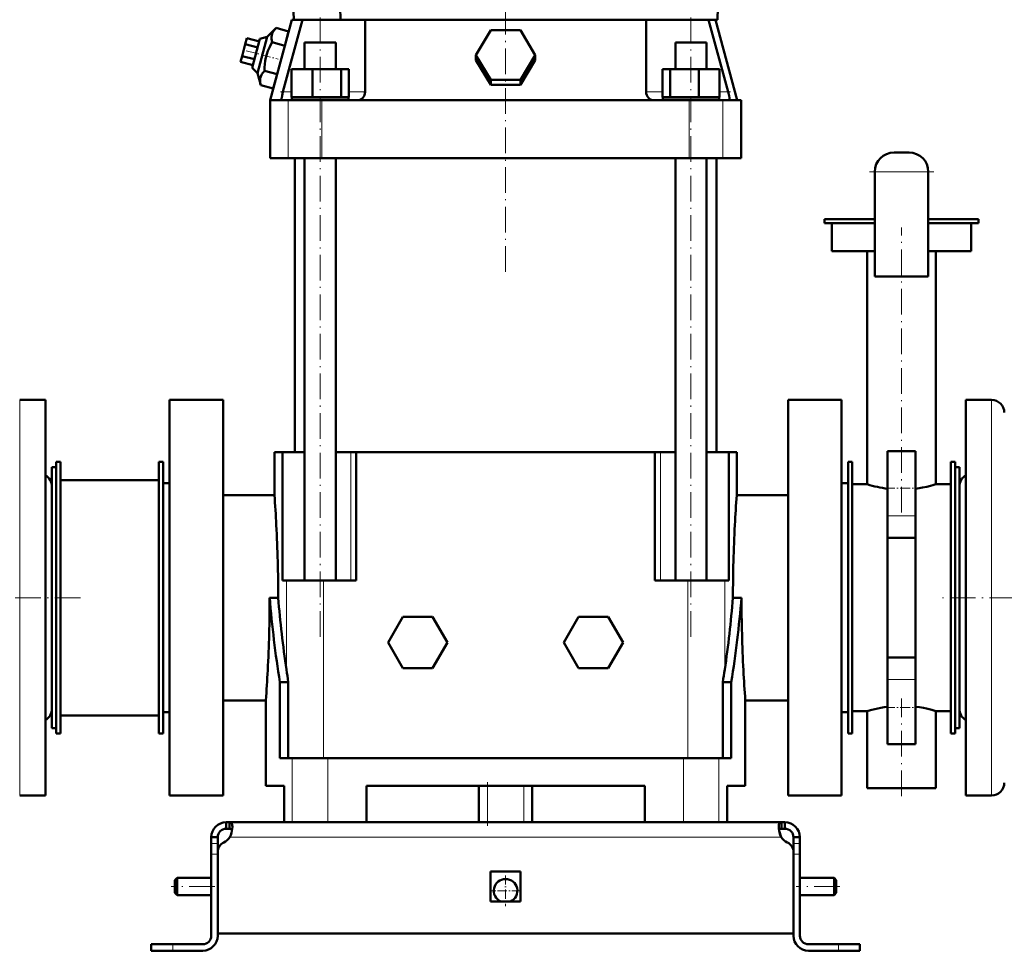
# Model space of a CAD drawing. Extents: x -1976 to 2357, y -1746 to 636.
# Tile 50 of 55: x 1609 to 2069, y -338 to 97. Entities that reach past the tile are written whole.
import ezdxf

# ---------------------------------------------------------------- set-up
doc = ezdxf.new("R2010")
doc.units = 0
doc.linetypes.add('DASHDOT', pattern=[18.5, 12, -3, 0.5, -3])

msp = doc.modelspace()

# ---------------------------------------------------------------- linework, layer by layer
at = {"color": 7, "linetype": 'DASHDOT', "lineweight": 18}
for p, q in [((1836.29, -20.45), (1836.29, 618.43)), ((1749.67, -190.93), (1749.67, 123.71)), ((1922.91, -190.93), (1922.91, 123.71)), ((2036.29, 26.4), (2006.29, 26.4)), ((2021.29, -132.87), (2021.29, 0.39)), ((1637.69, -172.71), (1476.89, -172.71)), ((2148.36, -172.71), (2039.19, -172.71)), ((2021.29, -265.52), (2021.29, -219.85)), ((1827.79, -279.41), (1827.79, -259.01)), ((1700.49, -307.71), (1680.09, -307.71)), ((1992.49, -307.71), (1972.09, -307.71))]:
    msp.add_line(p, q, dxfattribs=at)
at = {"color": 7, "lineweight": 50}
for p, q in [((1737.29, 97.49), (1730.79, 285.49)), ((1935.29, 97.49), (1941.79, 285.49)), ((1736.39, 97.49), (1726.29, 59.79)), ((1732.27, 63.69), (1741.43, 97.49)), ((1736.39, 97.49), (1737.29, 97.49)), ((1740.89, 97.49), (1737.29, 97.49)), ((1740.89, 97.49), (1741.43, 97.49)), ((1741.43, 97.49), (1749.67, 97.49)), ((1749.67, 97.49), (1770.67, 97.49)), ((1770.67, 97.49), (1901.91, 97.49)), ((1770.67, 97.49), (1770.67, 63.69)), ((1901.91, 97.49), (1922.91, 97.49)), ((1901.91, 63.69), (1901.91, 97.49)), ((1922.91, 97.49), (1931.15, 97.49)), ((1931.15, 97.49), (1940.31, 63.69)), ((1931.15, 97.49), (1931.7, 97.49)), ((1935.29, 97.49), (1931.7, 97.49)), ((1944.47, 59.79), (1934.37, 97.49)), ((1729.05, 93.6), (1724.91, 89.4)), ((1734.93, 92.02), (1729.05, 93.6)), ((1734.93, 92.02), (1733.14, 85.33)), ((1822.43, 80.97), (1829.36, 92.56)), ((1829.36, 92.56), (1843.22, 92.56)), ((1843.22, 92.56), (1850.15, 80.97)), ((1715.45, 88.87), (1714.7, 86.09)), ((1721.25, 87.32), (1715.45, 88.87)), ((1721.56, 88.51), (1717.94, 74.98)), ((1720.39, 72.53), (1724.91, 89.4)), ((1724.91, 89.4), (1721.56, 88.51)), ((1714.7, 86.09), (1713.21, 80.51)), ((1720.5, 84.53), (1714.7, 86.09)), ((1733.14, 85.33), (1727.26, 86.9)), ((1733.14, 85.33), (1729.55, 71.95)), ((1742.37, 86.79), (1744.51, 86.79)), ((1742.37, 74.29), (1742.37, 86.79)), ((1744.51, 86.79), (1756.97, 86.79)), ((1756.97, 74.29), (1756.97, 86.79)), ((1915.61, 86.79), (1922.91, 86.79)), ((1915.61, 74.29), (1915.61, 86.79)), ((1922.91, 86.79), (1930.21, 86.79)), ((1930.21, 74.29), (1930.21, 86.79)), ((1713.21, 80.51), (1712.46, 77.72)), ((1719, 78.96), (1713.21, 80.51)), ((1829.36, 69.38), (1822.43, 80.97)), ((1822.43, 78.64), (1822.43, 80.97)), ((1829.36, 67.05), (1822.43, 78.64)), ((1850.15, 80.97), (1843.22, 69.38)), ((1850.15, 78.64), (1843.22, 67.05)), ((1850.15, 78.64), (1850.15, 80.97)), ((1718.26, 76.17), (1712.46, 77.72)), ((1717.94, 74.98), (1720.39, 72.53)), ((1736.29, 74.29), (1746.08, 74.29)), ((1736.29, 61.29), (1736.29, 74.29)), ((1746.08, 61.29), (1746.08, 74.29)), ((1746.08, 74.29), (1759.47, 74.29)), ((1759.47, 61.29), (1759.47, 74.29)), ((1759.47, 74.29), (1763.06, 74.29)), ((1763.06, 61.29), (1763.06, 74.29)), ((1909.53, 74.29), (1913.11, 74.29)), ((1909.53, 61.29), (1909.53, 74.29)), ((1913.11, 74.29), (1926.5, 74.29)), ((1913.11, 61.29), (1913.11, 74.29)), ((1926.5, 74.29), (1936.3, 74.29)), ((1926.5, 61.29), (1926.5, 74.29)), ((1936.3, 61.29), (1936.3, 74.29)), ((1720.39, 72.53), (1721.88, 66.83)), ((1729.55, 71.95), (1723.67, 73.52)), ((1729.55, 71.95), (1727.76, 65.25)), ((1843.22, 69.38), (1829.36, 69.38)), ((1829.36, 67.05), (1829.36, 69.38)), ((1843.22, 67.05), (1843.22, 69.38)), ((1727.76, 65.25), (1721.88, 66.83)), ((1843.22, 67.05), (1829.36, 67.05)), ((1731.7, 60.93), (1731.68, 60.82)), ((1746.08, 61.29), (1736.29, 61.29)), ((1749.67, 61.09), (1736.47, 61.09)), ((1736.47, 59.79), (1736.47, 61.09)), ((1742.37, 61.09), (1742.37, 61.29)), ((1759.47, 61.29), (1746.08, 61.29)), ((1762.87, 61.09), (1749.67, 61.09)), ((1756.97, 61.09), (1756.97, 61.29)), ((1763.06, 61.29), (1759.47, 61.29)), ((1762.87, 59.79), (1762.87, 61.09)), ((1769.41, 60.82), (1769.53, 60.93)), ((1903.05, 60.93), (1903.17, 60.82)), ((1913.11, 61.29), (1909.53, 61.29)), ((1936.11, 61.09), (1909.71, 61.09)), ((1909.71, 59.79), (1909.71, 61.09)), ((1926.5, 61.29), (1913.11, 61.29)), ((1915.61, 61.09), (1915.61, 61.29)), ((1936.3, 61.29), (1926.5, 61.29)), ((1930.21, 61.09), (1930.21, 61.29)), ((1936.11, 61.09), (1936.11, 59.79)), ((1940.9, 60.82), (1940.89, 60.93)), ((1726.29, 59.79), (1731.82, 59.79)), ((1726.29, 59.79), (1726.29, 32.79)), ((1731.82, 59.79), (1734.74, 59.79)), ((1734.74, 59.79), (1750.46, 59.79)), ((1750.46, 59.79), (1766.77, 59.79)), ((1766.77, 59.79), (1905.81, 59.79)), ((1905.81, 59.79), (1922.12, 59.79)), ((1922.12, 59.79), (1937.84, 59.79)), ((1937.84, 59.79), (1940.76, 59.79)), ((1940.76, 59.79), (1944.47, 59.79)), ((1946.29, 59.79), (1944.47, 59.79)), ((1946.29, 59.79), (1946.29, 32.79)), ((1734.74, 32.79), (1726.29, 32.79)), ((1750.46, 32.79), (1734.74, 32.79)), ((1737.79, 32.79), (1737.79, -104.71)), ((1742.37, -164.71), (1742.37, 32.79)), ((1922.12, 32.79), (1750.46, 32.79)), ((1756.97, -164.71), (1756.97, 32.79)), ((1915.61, -164.71), (1915.61, 32.79)), ((1937.84, 32.79), (1922.12, 32.79)), ((1930.21, -164.71), (1930.21, 32.79)), ((1934.79, -104.71), (1934.79, 32.79)), ((1946.29, 32.79), (1937.84, 32.79)), ((2017.79, 35.4), (2024.79, 35.4)), ((2008.79, 26.4), (2008.79, -22.6)), ((2033.79, 26.4), (2033.79, -22.6)), ((2008.79, 4.29), (1985.29, 4.29)), ((1985.29, 2.29), (1985.29, 4.29)), ((2008.79, 2.29), (1985.29, 2.29)), ((1988.79, -10.71), (1988.79, 2.29)), ((2057.29, 4.29), (2033.79, 4.29)), ((2057.29, 2.29), (2033.79, 2.29)), ((2053.79, -10.71), (2053.79, 2.29)), ((2057.29, 2.29), (2057.29, 4.29)), ((2008.79, -10.71), (1988.79, -10.71)), ((2005.29, -119.71), (2005.29, -10.71)), ((2053.79, -10.71), (2033.79, -10.71)), ((2037.29, -119.71), (2037.29, -10.71)), ((2008.79, -22.6), (2033.79, -22.6)), ((1621.29, -80.21), (1609.29, -80.21)), ((1621.29, -80.21), (1621.29, -128.36)), ((1679.29, -80.21), (1679.29, -172.71)), ((1679.29, -80.21), (1704.29, -80.21)), ((1704.29, -80.21), (1704.29, -172.71)), ((1968.29, -172.71), (1968.29, -80.21)), ((1993.29, -80.21), (1968.29, -80.21)), ((1993.29, -172.71), (1993.29, -80.21)), ((2051.29, -217.06), (2051.29, -80.21)), ((2051.29, -80.21), (2063.29, -80.21)), ((1728.29, -104.71), (1732.06, -104.71)), ((1728.29, -104.71), (1728.29, -124.71)), ((1742.37, -104.71), (1732.06, -104.71)), ((1732.06, -164.71), (1732.06, -104.71)), ((1763.95, -104.71), (1756.97, -104.71)), ((1766.51, -104.71), (1763.95, -104.71)), ((1766.51, -164.71), (1766.51, -104.71)), ((1766.51, -104.71), (1900.24, -104.71)), ((1900.24, -104.71), (1906.07, -104.71)), ((1906.07, -164.71), (1906.07, -104.71)), ((1908.64, -104.71), (1906.07, -104.71)), ((1915.61, -104.71), (1908.64, -104.71)), ((1940.52, -104.71), (1930.21, -104.71)), ((1940.52, -164.71), (1940.52, -104.71)), ((1940.52, -104.71), (1944.29, -104.71)), ((1944.29, -124.71), (1944.29, -104.71)), ((2014.79, -134.45), (2014.79, -104.21)), ((2014.79, -104.21), (2027.79, -104.21)), ((2027.79, -134.45), (2027.79, -104.21)), ((1626.29, -109.21), (1628.29, -109.21)), ((1626.29, -236.21), (1626.29, -109.21)), ((1628.29, -236.21), (1628.29, -109.21)), ((1674.29, -109.21), (1676.29, -109.21)), ((1674.29, -236.21), (1674.29, -109.21)), ((1676.29, -236.21), (1676.29, -109.21)), ((1998.29, -109.21), (1996.29, -109.21)), ((1996.29, -109.21), (1996.29, -236.21)), ((1998.29, -109.21), (1998.29, -236.21)), ((2046.29, -109.21), (2044.29, -109.21)), ((2044.29, -109.21), (2044.29, -236.21)), ((2046.29, -109.21), (2046.29, -236.21)), ((1624.29, -201.96), (1624.29, -111.71)), ((1624.29, -111.71), (1626.29, -111.71)), ((2046.29, -111.71), (2046.29, -143.47)), ((2048.29, -111.71), (2046.29, -111.71)), ((2048.29, -111.71), (2048.29, -143.47)), ((1628.29, -227.71), (1628.29, -117.71)), ((1628.29, -117.71), (1674.29, -117.71)), ((1679.29, -119.21), (1676.29, -119.21)), ((1676.29, -119.21), (1676.29, -226.21)), ((1996.29, -119.21), (1993.29, -119.21)), ((1998.29, -119.71), (2005.29, -119.71)), ((1998.29, -119.71), (1998.29, -225.71)), ((2037.29, -119.71), (2044.29, -119.71)), ((2048.29, -197.64), (2048.29, -120.71)), ((1621.29, -128.36), (1621.29, -265.21)), ((1728.29, -124.71), (1704.29, -124.71)), ((1968.29, -124.71), (1944.29, -124.71)), ((2014.79, -134.45), (2014.79, -144.71)), ((2027.79, -134.45), (2027.79, -144.71)), ((2027.79, -144.71), (2014.79, -144.71)), ((2014.79, -144.71), (2014.79, -200.71)), ((2027.79, -144.71), (2027.79, -200.71)), ((2046.29, -143.47), (2046.29, -233.71)), ((2048.29, -143.47), (2048.29, -233.71)), ((1733.9, -164.71), (1732.06, -164.71)), ((1751.19, -164.71), (1733.9, -164.71)), ((1766.51, -164.71), (1751.19, -164.71)), ((1921.39, -164.71), (1906.07, -164.71)), ((1938.68, -164.71), (1921.39, -164.71)), ((1940.52, -164.71), (1938.68, -164.71)), ((1679.29, -172.71), (1679.29, -265.21)), ((1704.29, -172.71), (1704.29, -265.21)), ((1726.06, -172.71), (1726.08, -172.71)), ((1729.48, -172.71), (1726.08, -172.71)), ((1729.48, -172.71), (1730.07, -172.75)), ((1730.07, -172.75), (1730.07, -172.71)), ((1942.51, -172.71), (1942.51, -172.75)), ((1942.51, -172.75), (1943.11, -172.71)), ((1943.11, -172.71), (1946.5, -172.71)), ((1946.5, -172.71), (1946.52, -172.71)), ((1968.29, -265.21), (1968.29, -172.71)), ((1993.29, -265.21), (1993.29, -172.71)), ((1788.36, -181.71), (1781.43, -193.71)), ((1802.22, -181.71), (1788.36, -181.71)), ((1809.15, -193.71), (1802.22, -181.71)), ((1863.43, -193.71), (1870.36, -181.71)), ((1870.36, -181.71), (1884.22, -181.71)), ((1884.22, -181.71), (1891.15, -193.71)), ((1781.43, -193.71), (1788.36, -205.71)), ((1802.22, -205.71), (1809.15, -193.71)), ((1870.36, -205.71), (1863.43, -193.71)), ((1891.15, -193.71), (1884.22, -205.71)), ((2048.29, -224.71), (2048.29, -197.64)), ((1624.29, -233.71), (1624.29, -201.96)), ((2027.79, -200.71), (2014.79, -200.71)), ((2014.79, -200.71), (2014.79, -210.98)), ((2027.79, -200.71), (2027.79, -210.98)), ((1788.36, -205.71), (1802.22, -205.71)), ((1884.22, -205.71), (1870.36, -205.71)), ((2014.79, -241.21), (2014.79, -210.98)), ((2027.79, -241.21), (2027.79, -210.98)), ((1730.82, -247.71), (1730.82, -212.15)), ((1734.78, -212.15), (1730.82, -212.15)), ((1734.78, -247.71), (1734.78, -212.15)), ((1937.8, -247.71), (1937.8, -212.15)), ((1937.8, -212.15), (1941.76, -212.15)), ((1941.76, -247.71), (1941.76, -212.15)), ((1704.29, -220.71), (1724.29, -220.71)), ((1724.29, -260.71), (1724.29, -220.71)), ((1948.29, -220.71), (1968.29, -220.71)), ((1948.29, -260.71), (1948.29, -220.71)), ((2051.29, -265.21), (2051.29, -217.06)), ((1674.29, -227.71), (1628.29, -227.71)), ((1676.29, -226.21), (1679.29, -226.21)), ((1993.29, -226.21), (1996.29, -226.21)), ((2005.29, -225.71), (1998.29, -225.71)), ((2005.29, -225.71), (2005.64, -225.61)), ((2005.29, -261.71), (2005.29, -225.71)), ((2044.29, -225.71), (2037.29, -225.71)), ((2037.29, -261.71), (2037.29, -225.71)), ((1624.29, -233.71), (1626.29, -233.71)), ((2048.29, -233.71), (2046.29, -233.71)), ((1626.29, -236.21), (1628.29, -236.21)), ((1674.29, -236.21), (1676.29, -236.21)), ((1998.29, -236.21), (1996.29, -236.21)), ((2046.29, -236.21), (2044.29, -236.21)), ((2014.79, -241.21), (2027.79, -241.21)), ((1730.82, -247.71), (1736.64, -247.71)), ((1736.64, -247.71), (1753.24, -247.71)), ((1753.24, -247.71), (1919.34, -247.71)), ((1919.34, -247.71), (1935.94, -247.71)), ((1935.94, -247.71), (1941.76, -247.71)), ((1732.8, -260.71), (1724.29, -260.71)), ((1732.8, -260.71), (1732.8, -277.71)), ((1771.29, -277.71), (1771.29, -260.71)), ((1901.29, -260.71), (1771.29, -260.71)), ((1823.79, -277.71), (1823.79, -260.71)), ((1848.79, -277.71), (1848.79, -260.71)), ((1901.29, -260.71), (1901.29, -277.71)), ((1939.78, -260.71), (1939.78, -277.71)), ((1948.29, -260.71), (1939.78, -260.71)), ((1939.78, -277.71), (1939.78, -260.71)), ((2005.64, -261.71), (2005.29, -261.71)), ((2021.29, -261.71), (2005.64, -261.71)), ((2037.29, -261.71), (2021.29, -261.71)), ((1621.29, -265.21), (1609.29, -265.21)), ((1679.29, -265.21), (1704.29, -265.21)), ((1993.29, -265.21), (1968.29, -265.21)), ((2051.29, -265.21), (2063.29, -265.21)), ((1705.79, -277.71), (1707.33, -277.71)), ((1705.79, -277.71), (1705.79, -280.71)), ((1707.33, -277.71), (1707.33, -280.71)), ((1707.33, -277.71), (1836.29, -277.71)), ((1736.64, -277.71), (1732.8, -277.71)), ((1753.24, -277.71), (1736.64, -277.71)), ((1771.29, -277.71), (1753.24, -277.71)), ((1965.26, -277.71), (1836.29, -277.71)), ((1919.34, -277.71), (1901.29, -277.71)), ((1935.94, -277.71), (1919.34, -277.71)), ((1939.78, -277.71), (1935.94, -277.71)), ((1965.26, -277.71), (1965.26, -280.71)), ((1966.79, -277.71), (1965.26, -277.71)), ((1966.79, -277.71), (1966.79, -280.71)), ((1698.79, -284.71), (1701.79, -284.71)), ((1698.79, -284.71), (1698.79, -287.67)), ((1701.79, -287.67), (1701.79, -284.71)), ((1705.79, -280.71), (1707.33, -280.71)), ((1966.79, -280.71), (1965.26, -280.71)), ((1970.79, -284.71), (1970.79, -287.67)), ((1973.79, -284.71), (1970.79, -284.71)), ((1973.79, -284.71), (1973.79, -287.67)), ((1698.79, -287.67), (1698.79, -292.59)), ((1701.79, -287.67), (1701.79, -291.63)), ((1970.79, -287.67), (1970.79, -292.59)), ((1973.79, -287.67), (1973.79, -292.59)), ((1698.79, -330.71), (1698.79, -292.59)), ((1701.79, -329.71), (1701.79, -291.64)), ((1701.79, -330.71), (1701.79, -292.59)), ((1970.79, -291.64), (1970.79, -329.71)), ((1970.79, -330.71), (1970.79, -292.59)), ((1973.79, -292.59), (1973.79, -330.71)), ((1829.29, -300.71), (1836.29, -300.71)), ((1829.29, -300.71), (1829.29, -314.71)), ((1836.29, -300.71), (1843.29, -300.71)), ((1843.29, -300.71), (1843.29, -314.71)), ((1681.79, -304.71), (1682.79, -303.71)), ((1681.79, -304.71), (1681.79, -307.71)), ((1681.79, -307.71), (1681.79, -310.71)), ((1682.79, -303.71), (1682.79, -307.71)), ((1698.79, -303.71), (1682.79, -303.71)), ((1682.79, -307.71), (1682.79, -311.71)), ((1989.79, -303.71), (1973.79, -303.71)), ((1989.79, -303.71), (1989.79, -307.71)), ((1990.79, -304.71), (1989.79, -303.71)), ((1989.79, -307.71), (1989.79, -311.71)), ((1990.79, -304.71), (1990.79, -307.71)), ((1990.79, -307.71), (1990.79, -310.71)), ((1681.79, -310.71), (1682.79, -311.71)), ((1698.79, -311.71), (1682.79, -311.71)), ((1989.79, -311.71), (1973.79, -311.71)), ((1990.79, -310.71), (1989.79, -311.71)), ((1829.29, -314.71), (1836.29, -314.71)), ((1836.29, -314.71), (1843.29, -314.71)), ((1836.29, -329.71), (1701.79, -329.71)), ((1836.29, -329.71), (1970.79, -329.71)), ((1680.79, -334.71), (1670.79, -334.71)), ((1670.79, -334.71), (1670.79, -337.71)), ((1694.79, -334.71), (1680.79, -334.71)), ((1977.79, -334.71), (1991.79, -334.71)), ((1991.79, -334.71), (2001.79, -334.71)), ((2001.79, -334.71), (2001.79, -337.71)), ((1680.79, -337.71), (1670.79, -337.71)), ((1680.79, -337.71), (1694.79, -337.71)), ((1991.79, -337.71), (1977.79, -337.71)), ((1991.79, -337.71), (2001.79, -337.71))]:
    msp.add_line(p, q, dxfattribs=at)
at = {"color": 7, "lineweight": 18}
for p, q in [((1749.67, 86.79), (1749.67, 97.49)), ((1922.91, 86.79), (1922.91, 97.49)), ((1736.29, 63.69), (1732.27, 63.69)), ((1770.67, 63.69), (1763.06, 63.69)), ((1909.53, 63.69), (1901.91, 63.69)), ((1940.31, 63.69), (1936.3, 63.69)), ((1734.74, 59.79), (1734.74, 32.79)), ((1750.46, 59.79), (1750.46, 32.79)), ((1922.12, 59.79), (1922.12, 32.79)), ((1937.84, 59.79), (1937.84, 32.79)), ((2008.79, 26.4), (2033.79, 26.4)), ((1609.29, -80.21), (1609.29, -128.36)), ((2063.29, -217.06), (2063.29, -80.21)), ((1763.95, -104.71), (1763.95, -164.71)), ((1908.64, -164.71), (1908.64, -104.71)), ((1609.29, -128.36), (1609.29, -265.21)), ((2014.79, -134.45), (2027.79, -134.45)), ((1733.9, -164.71), (1733.9, -206.34)), ((1751.19, -164.71), (1751.19, -247.71)), ((1921.39, -164.71), (1921.39, -247.71)), ((1938.68, -164.71), (1938.68, -206.34)), ((2014.79, -210.98), (2027.79, -210.98)), ((2063.29, -265.21), (2063.29, -217.06)), ((1736.64, -247.71), (1736.64, -277.71)), ((1753.24, -277.71), (1753.24, -247.71)), ((1919.34, -247.71), (1919.34, -277.71)), ((1935.94, -247.71), (1935.94, -277.71)), ((1827.79, -277.71), (1827.79, -260.71)), ((1844.79, -277.71), (1844.79, -260.71)), ((1707.46, -284.71), (1836.29, -284.71)), ((1965.12, -284.71), (1836.29, -284.71)), ((1698.79, -287.67), (1701.79, -287.67)), ((1973.79, -287.67), (1970.79, -287.67)), ((1698.79, -292.59), (1701.79, -292.59)), ((1973.79, -292.59), (1970.79, -292.59)), ((1680.79, -334.71), (1680.79, -337.71)), ((1991.79, -334.71), (1991.79, -337.71))]:
    msp.add_line(p, q, dxfattribs=at)
at = {"color": 7, "linetype": 'DASHDOT', "lineweight": 18, "ltscale": 0.386472}
msp.add_line((1715.13, 82.98), (1730.06, 78.98), dxfattribs=at)
at = {"color": 7, "linetype": 'DASHDOT', "lineweight": 18, "ltscale": 0.13912}
msp.add_line((1736.75, 63.69), (1731.19, 63.69), dxfattribs=at)
at = {"color": 7, "linetype": 'DASHDOT', "lineweight": 18, "ltscale": 0.139313}
msp.add_line((1941.4, 63.69), (1935.83, 63.69), dxfattribs=at)
at = {"color": 7, "linetype": 'DASHDOT', "lineweight": 18, "ltscale": 0.390002}
for p, q in [((2013.49, -121.45), (2029.09, -121.45)), ((2013.49, -223.98), (2029.09, -223.98))]:
    msp.add_line(p, q, dxfattribs=at)
at = {"color": 7, "linetype": 'DASHDOT', "lineweight": 18, "ltscale": 0.090015}
for p, q in [((1702.09, -292.59), (1698.49, -292.59)), ((1974.09, -292.59), (1970.49, -292.59)), ((1991.79, -334.41), (1991.79, -338.01))]:
    msp.add_line(p, q, dxfattribs=at)
at = {"color": 7, "linetype": 'DASHDOT', "lineweight": 18, "ltscale": 0.3575}
msp.add_line((1836.29, -302.56), (1836.29, -316.86), dxfattribs=at)
at = {"color": 7, "linetype": 'DASHDOT', "lineweight": 18, "ltscale": 0.357501}
msp.add_line((1843.44, -309.71), (1829.14, -309.71), dxfattribs=at)
at = {"color": 7, "linetype": 'DASHDOT', "lineweight": 18, "ltscale": 0.089999}
msp.add_line((1680.79, -338.01), (1680.79, -334.41), dxfattribs=at)
at = {"color": 7, "lineweight": 50}
for points in [[(1729.05, 93.6), (1728.59, 93.1), (1728.18, 92.59), (1727.87, 92.15), (1727.61, 91.71), (1727.28, 90.97), (1727.06, 90.22), (1726.96, 89.42), (1726.97, 88.59), (1727.07, 87.77), (1727.26, 86.9)], [(1727.26, 86.9), (1726.67, 85.87), (1726.13, 84.85), (1725.66, 83.87), (1725.25, 82.89), (1724.71, 81.39), (1724.29, 79.87), (1723.98, 78.32), (1723.78, 76.71), (1723.69, 75.15), (1723.67, 73.52)], [(1723.67, 73.52), (1723.21, 73.02), (1722.8, 72.52), (1722.49, 72.08), (1722.23, 71.63), (1721.9, 70.9), (1721.68, 70.14), (1721.58, 69.35), (1721.59, 68.52), (1721.69, 67.7), (1721.88, 66.83)], [(1731.68, 60.82), (1731.65, 60.21), (1731.68, 59.98), (1731.73, 59.85), (1731.76, 59.81), (1731.82, 59.79)], [(1732.27, 63.69), (1731.86, 61.97), (1731.7, 60.93)], [(1940.89, 60.93), (1940.72, 61.96), (1940.31, 63.69)], [(1940.76, 59.79), (1940.81, 59.8), (1940.84, 59.83), (1940.88, 59.9), (1940.92, 60.12), (1940.93, 60.33), (1940.9, 60.82)], [(2027.79, -121.77), (2029.5, -121.52), (2031.11, -121.24), (2033.06, -120.83), (2034.74, -120.43), (2035.89, -120.12), (2037.29, -119.71)], [(2005.64, -225.61), (2007.46, -225.1), (2008.83, -224.75), (2010.15, -224.45), (2011.6, -224.16), (2013.15, -223.89), (2014.79, -223.66)], [(2035.49, -225.2), (2032.99, -224.58), (2031.48, -224.26), (2029.69, -223.93), (2027.79, -223.66)], [(1707.33, -277.71), (1707.58, -277.73), (1707.81, -277.79), (1708.08, -277.94), (1708.29, -278.17), (1708.46, -278.47), (1708.55, -278.76), (1708.62, -279.09), (1708.67, -279.86)], [(1708.67, -279.86), (1708.62, -280.74), (1708.47, -281.7), (1708.23, -282.69), (1707.91, -283.69), (1707.46, -284.71)], [(1965.26, -277.71), (1965, -277.73), (1964.77, -277.79), (1964.51, -277.94), (1964.29, -278.17), (1964.13, -278.47), (1964.03, -278.76), (1963.97, -279.09), (1963.91, -279.86)], [(1963.91, -279.86), (1963.96, -280.74), (1964.11, -281.7), (1964.35, -282.69), (1964.68, -283.69), (1965.12, -284.71)], [(1707.33, -280.71), (1707.62, -280.73), (1707.87, -280.77), (1708.16, -280.88), (1708.39, -281.06), (1708.54, -281.3)], [(1965.26, -280.71), (1964.97, -280.73), (1964.71, -280.77), (1964.42, -280.88), (1964.2, -281.06), (1964.04, -281.3)], [(1964.04, -281.29), (1964.2, -281.06), (1964.42, -280.88), (1964.71, -280.77), (1964.97, -280.73), (1965.26, -280.71)], [(1965.12, -284.71), (1964.64, -283.59), (1964.28, -282.43), (1964.04, -281.3)]]:
    msp.add_lwpolyline(points, dxfattribs=at)
for centre, radius, start, end in [((299792.47, 5035.19), 298074.27, 180.9130274, 180.9491727), ((1766.77, 63.69), 3.9, 270, 312.6376), ((1766.77, 63.69), 3.9, 315, 360), ((1905.81, 63.69), 3.9, 180, 225), ((1905.81, 63.69), 3.9, 227.3624, 270), ((2017.79, 26.4), 9, 90, 180), ((2024.79, 26.4), 9, 360, 90), ((2063.29, -86.21), 6, 0, 90), ((1618.29, -120.71), 6, 0, 60), ((2054.29, -120.71), 6, 120, 180), ((2023.33, -60.14), 62.24, 253.1528, 257.6122), ((2021.84, -66.85), 55.37, 257.6274, 262.6845), ((1075.74, -173.06), 654.34, 3.00366, 4.23717), ((2596.88, -173.06), 654.38, 175.76287, 176.99632), ((1082.27, -172.73), 647.8, 0.00198, 3.00533), ((2590.31, -172.73), 647.8, 176.99468, 179.99802), ((1074.26, -172.69), 651.81, 357.01317, 359.99806), ((2261.14, -128.34), 536.9, 184.7407, 188.9806), ((2266.97, -128.5), 538.72, 184.7121, 188.3082), ((1405.61, -128.5), 538.72, 351.6918, 355.2879), ((1411.44, -128.34), 536.9, 351.0194, 355.2593), ((2598.33, -172.69), 651.8, 180.00195, 182.98684), ((1067.73, -172.37), 658.34, 355.78877, 357.01477), ((2276.78, -127.15), 548.62, 188.2988, 188.9124), ((1395.92, -127.17), 548.5, 351.0876, 351.7014), ((2604.82, -172.37), 658.3, 182.9852, 184.21126), ((1618.29, -224.71), 6, 300, 360), ((2018.61, -287.57), 64.62, 73.1926, 74.8571), ((2054.29, -224.71), 6, 180, 240), ((2063.29, -259.21), 6, 270, 360), ((1705.79, -284.71), 7, 90, 180), ((1966.79, -284.71), 7, 360, 90), ((1705.79, -284.71), 4, 90, 180), ((1701.67, -280.78), 7, 295.2697, 325.8717), ((1970.91, -280.78), 7, 214.1283, 244.7303), ((1966.79, -284.71), 4, 360, 90), ((1706.79, -291.64), 5, 115.2697, 180), ((1965.79, -291.64), 5, 0, 64.7303), ((1836.29, -309.71), 5.5, 294.6199, 245.3965), ((1694.79, -330.71), 7, 270, 0), ((1694.79, -330.71), 4, 270, 0), ((1977.79, -330.71), 7, 180, 270), ((1977.79, -330.71), 4, 180, 270)]:
    msp.add_arc(centre, radius, start, end, dxfattribs=at)

doc.saveas('drawing.dxf')
